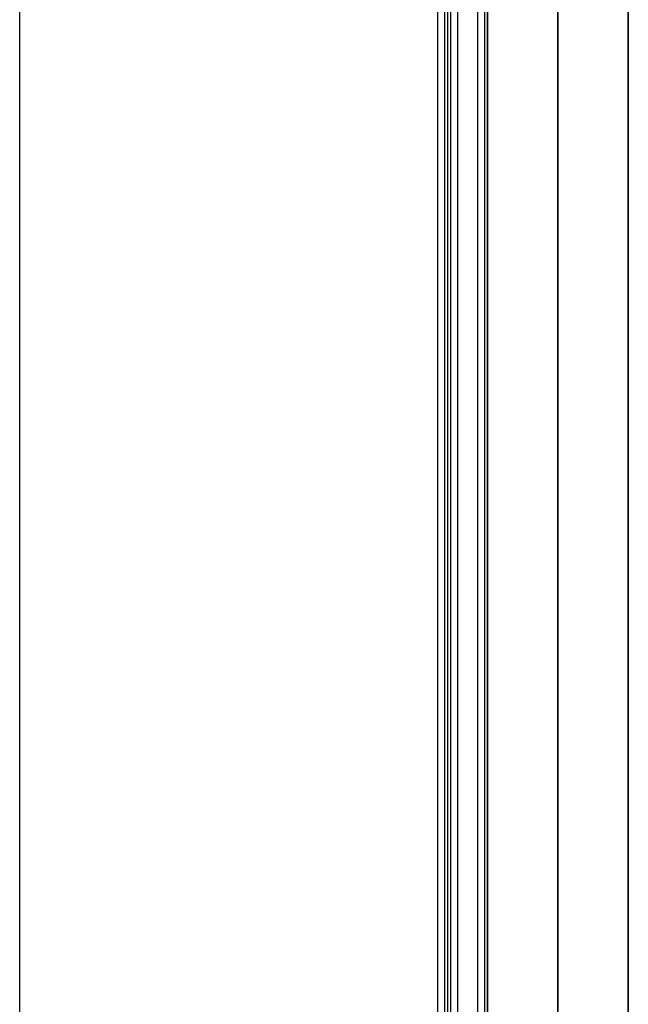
# Model space of a CAD drawing. Header units: millimetres. Extents: x 1.2 to 81.2, y 3.1 to 43.1.
# Tile 28 of 37: x 75.2 to 81.2, y 12.9 to 22.7. Entities that reach past the tile are written whole.
import ezdxf

# ---------------------------------------------------------------- set-up
doc = ezdxf.new("R2010")
doc.units = ezdxf.units.MM
doc.header["$MEASUREMENT"] = 0
doc.layers.add('Default', color=7, linetype='Continuous', true_color=0x000000)

msp = doc.modelspace()

# ---------------------------------------------------------------- linework, layer by layer
at = {"layer": 'Default'}
for p, q in [((79.7356, 3.9258, 22.4987), (79.7356, 42.3258, 22.4987)), ((79.7356, 3.9258, 25.4987), (79.7356, 42.3258, 25.4987)), ((79.3356, 41.9258, 22.6987), (79.3356, 4.3258, 22.6987)), ((79.5356, 41.9258, 25.4987), (79.5356, 4.3258, 25.4987))]:
    msp.add_line(p, q, dxfattribs=at)
for points, degree in [([(75.1818, 3.8258, 21.87), (75.1818, 23.1258, 21.87), (75.1818, 42.4258, 21.87)], 2), ([(79.8063, 3.9258, 22.528), (79.8063, 23.1258, 22.528), (79.8063, 42.3258, 22.528)], 2), ([(79.8063, 3.9258, 25.4694), (79.8063, 23.1258, 25.4694), (79.8063, 42.3258, 25.4694)], 2), ([(79.8356, 3.9258, 22.5987), (79.8356, 23.1258, 22.5987), (79.8356, 42.3258, 22.5987)], 2), ([(79.8356, 3.9258, 25.3987), (79.8356, 23.1258, 25.3987), (79.8356, 42.3258, 25.3987)], 2), ([(79.8356, 3.9258, 23.9987), (79.8356, 23.1258, 23.9987), (79.8356, 42.3258, 23.9987)], 2), ([(79.4063, 41.9258, 22.728), (79.4063, 23.1258, 22.728), (79.4063, 4.3258, 22.728)], 2), ([(79.4356, 41.9258, 25.3987), (79.4356, 23.1258, 25.3987), (79.4356, 4.3258, 25.3987)], 2), ([(79.4356, 41.9258, 22.7987), (79.4356, 23.1258, 22.7987), (79.4356, 4.3258, 22.7987)], 2), ([(79.4356, 41.9258, 24.0987), (79.4356, 23.1258, 24.0987), (79.4356, 4.3258, 24.0987)], 2), ([(79.4649, 41.9258, 25.4694), (79.4649, 23.1258, 25.4694), (79.4649, 4.3258, 25.4694)], 2), ([(79.833, 4.9958, 0.7), (79.833, 17.0825, 0.7), (79.833, 29.1692, 0.7), (79.833, 41.2558, 0.7)], 3), ([(79.833, 41.2558, 24.6), (79.833, 29.1692, 24.6), (79.833, 17.0825, 24.6), (79.833, 4.9958, 24.6)], 3), ([(80.533, 4.9958, 1.4), (80.533, 17.0825, 1.4), (80.533, 29.1692, 1.4), (80.533, 41.2558, 1.4)], 3), ([(80.533, 41.2558, 23.9), (80.533, 29.1692, 23.9), (80.533, 17.0825, 23.9), (80.533, 4.9958, 23.9)], 3), ([(80.533, 4.9958), (80.533, 17.0825), (80.533, 29.1692), (80.533, 41.2558)], 3), ([(80.533, 41.2558, 25.3), (80.533, 29.1692, 25.3), (80.533, 17.0825, 25.3), (80.533, 4.9958, 25.3)], 3), ([(81.233, 4.9958, 0.7), (81.233, 17.0825, 0.7), (81.233, 29.1692, 0.7), (81.233, 41.2558, 0.7)], 3), ([(81.233, 41.2558, 24.6), (81.233, 29.1692, 24.6), (81.233, 17.0825, 24.6), (81.233, 4.9958, 24.6)], 3)]:
    msp.add_open_spline(points, degree=degree, dxfattribs=at)

doc.saveas('drawing.dxf')
